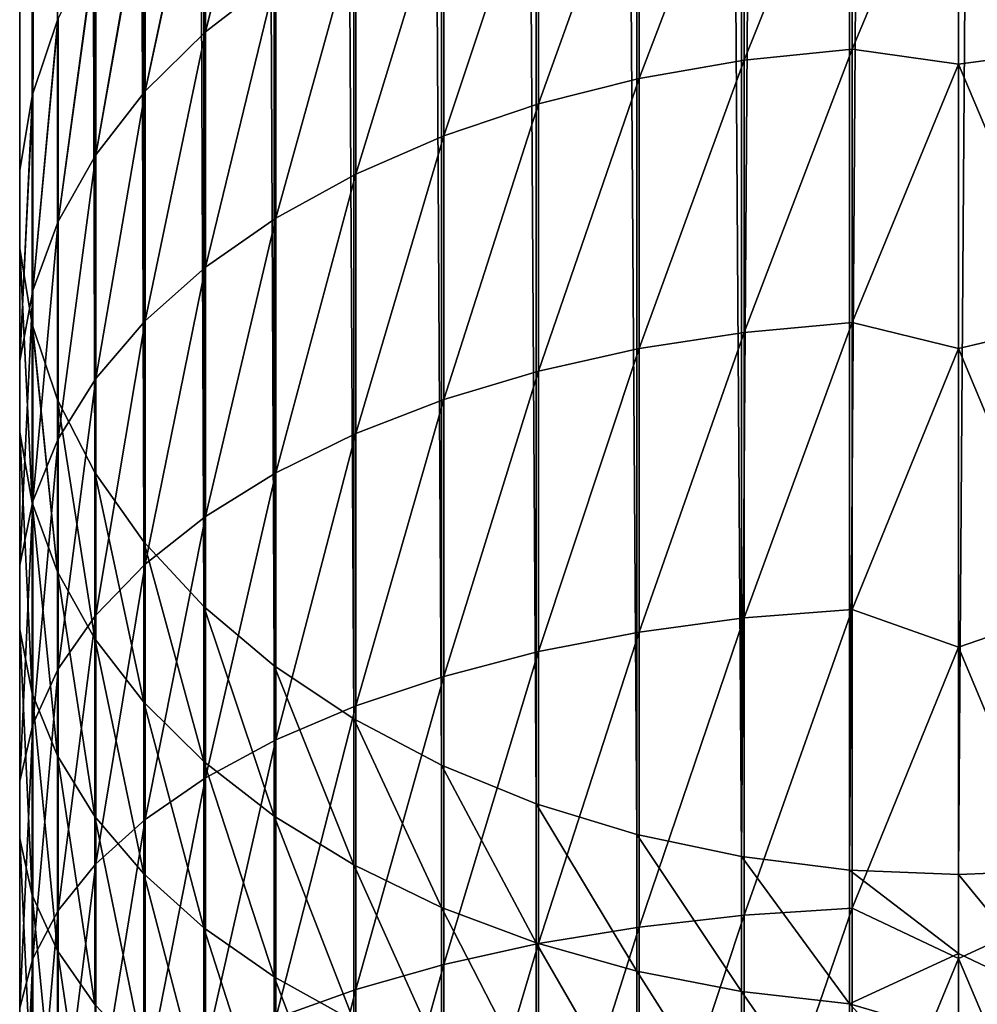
# Model space of a CAD drawing. Header units: metres. Extents: x -109 to 109, y -315 to 32.
# Tile 14 of 256: x -13 to 0, y -235 to -222. Entities that reach past the tile are written whole.
import ezdxf

# ---------------------------------------------------------------- set-up
doc = ezdxf.new("R2010")
doc.units = ezdxf.units.M
doc.layers.add('solid_K244242000C74_AAA', color=7, linetype='CONTINUOUS')

msp = doc.modelspace()

# ---------------------------------------------------------------- linework, layer by layer
at = {"layer": 'solid_K244242000C74_AAA'}
for points in [[(-12.802501, -222.58461, 343.916718), (-12.802501, -11.583954, 132.916046), (-12.978006, -12.645705, 131.854294)], [(-12.798806, -222.56987, 343.931458), (-12.453864, -221.544449, 344.956879), (-12.802501, -11.583954, 132.916046)], [(-12.802501, -222.58461, 343.916718), (-12.798806, -222.56987, 343.931458), (-12.802501, -11.583954, 132.916046)], [(-12.978006, -223.646362, 342.85495), (-12.978006, -12.645705, 131.854294), (-12.978006, -13.714684, 130.785309)], [(-12.976848, -223.632492, 342.868835), (-12.802501, -222.58461, 343.916718), (-12.978006, -12.645705, 131.854294)], [(-12.978006, -223.646362, 342.85495), (-12.976848, -223.632492, 342.868835), (-12.978006, -12.645705, 131.854294)], [(-12.979049, -224.70253, 341.798798), (-12.978006, -223.646362, 342.85495), (-12.978006, -13.714684, 130.785309)], [(-12.978006, -224.715347, 341.78598), (-12.979049, -224.70253, 341.798798), (-12.978006, -13.714684, 130.785309)], [(-12.978006, -224.715347, 341.78598), (-12.978006, -13.714684, 130.785309), (-12.802501, -14.776436, 129.723557)], [(-12.80538, -225.765518, 340.735809), (-12.978006, -224.715347, 341.78598), (-12.802501, -14.776436, 129.723557)], [(-12.802501, -225.7771, 340.724213), (-12.80538, -225.765518, 340.735809), (-12.802501, -14.776436, 129.723557)], [(-12.802501, -225.7771, 340.724213), (-12.802501, -14.776436, 129.723557), (-12.453864, -15.816602, 128.683395)], [(-12.458194, -226.807022, 339.694305), (-12.802501, -225.7771, 340.724213), (-12.453864, -15.816602, 128.683395)], [(-11.942195, -227.812943, 338.688385), (-12.458194, -226.807022, 339.694305), (-12.453864, -15.816602, 128.683395)], [(-11.942195, -227.812943, 338.688385), (-12.453864, -15.816602, 128.683395), (-11.93681, -16.821114, 127.678886)], [(-11.264376, -228.769638, 337.731689), (-11.942195, -227.812943, 338.688385), (-11.93681, -16.821114, 127.678886)], [(-11.264376, -228.769638, 337.731689), (-11.93681, -16.821114, 127.678886), (-11.25833, -17.776388, 126.72361)], [(-10.433921, -229.664169, 336.837158), (-11.264376, -228.769638, 337.731689), (-11.25833, -17.776388, 126.72361)], [(-10.433921, -229.664169, 336.837158), (-11.25833, -17.776388, 126.72361), (-10.427602, -18.669508, 125.83049)], [(-9.462083, -230.48439, 336.016937), (-10.433921, -229.664169, 336.837158), (-10.427602, -18.669508, 125.83049)], [(-9.462083, -230.48439, 336.016937), (-10.427602, -18.669508, 125.83049), (-9.455857, -19.488394, 125.011604)], [(-8.362031, -231.219193, 335.282135), (-9.462083, -230.48439, 336.016937), (-9.455857, -19.488394, 125.011604)], [(-8.362031, -231.219193, 335.282135), (-9.455857, -19.488394, 125.011604), (-8.356239, -20.221973, 124.27803)], [(-7.148671, -231.858627, 334.6427), (-8.362031, -231.219193, 335.282135), (-8.356239, -20.221973, 124.27803)], [(-7.148671, -231.858627, 334.6427), (-8.356239, -20.221973, 124.27803), (-7.143617, -20.860323, 123.639679)], [(-5.838444, -232.394043, 334.1073), (-7.148671, -231.858627, 334.6427), (-7.143617, -20.860323, 123.639679)], [(-5.838444, -232.394043, 334.1073), (-7.143617, -20.860323, 123.639679), (-5.834389, -21.394814, 123.105186)], [(-4.449104, -232.818146, 333.683167), (-5.838444, -232.394043, 334.1073), (-5.834389, -21.394814, 123.105186)], [(-4.449104, -232.818146, 333.683167), (-5.834389, -21.394814, 123.105186), (-4.446262, -21.818214, 122.681786)], [(-2.999478, -233.125214, 333.376099), (-4.449104, -232.818146, 333.683167), (-4.446262, -21.818214, 122.681786)], [(-2.999478, -233.125214, 333.376099), (-4.446262, -21.818214, 122.681786), (-2.998006, -22.124802, 122.375198)], [(-2.999478, -233.125214, 333.376099), (-2.998006, -22.124802, 122.375198), (-1.509208, -22.310427, 122.189575)], [(-1.509208, -233.311096, 333.190247), (-2.999478, -233.125214, 333.376099), (-1.509208, -22.310427, 122.189575)], [(-1.509208, -233.311096, 333.190247), (-1.509208, -22.310427, 122.189575), (0, -22.372583, 122.127419)], [(0, -233.373245, 333.128082), (0, -22.372583, 122.127419), (1.509208, -22.310427, 122.189575)], [(1.471642, -233.314163, 333.187164), (0, -233.373245, 333.128082), (1.509208, -22.310427, 122.189575)], [(0, -233.373245, 333.128082), (-1.509208, -233.311096, 333.190247), (0, -22.372583, 122.127419)], [(-10.41132, -221.71962, 350.638611), (-9.436111, -217.857895, 348.643433), (-9.455857, -217.872665, 348.628662)], [(-10.41132, -221.71962, 350.638611), (-9.436111, -220.968124, 351.518494), (-9.436111, -217.857895, 348.643433)], [(-10.41132, -221.71962, 350.638611), (-9.455857, -217.872665, 348.628662), (-10.41132, -218.676117, 347.825226)], [(-2.96267, -222.110199, 357.146881), (-1.471642, -221.958237, 357.356049), (-1.471642, -218.386948, 354.54068)], [(-2.96267, -218.554855, 354.344086), (-2.96267, -222.110199, 357.146881), (-1.471642, -218.386948, 354.54068)], [(-1.471642, -218.386948, 354.54068), (-1.471642, -221.958237, 357.356049), (0, -218.452255, 354.706055)], [(1.509208, -218.389771, 354.537384), (0, -218.452255, 354.706055), (1.509208, -221.960785, 357.352539)], [(-4.413554, -222.362976, 356.798981), (-2.96267, -222.110199, 357.146881), (-2.96267, -218.554855, 354.344086)], [(-4.413554, -218.834137, 354.017059), (-4.413554, -222.362976, 356.798981), (-2.96267, -218.554855, 354.344086)], [(-1.471642, -221.958237, 357.356049), (0, -222.163773, 357.607605), (0, -218.452255, 354.706055)], [(1.509208, -221.960785, 357.352539), (0, -218.452255, 354.706055), (0, -222.163773, 357.607605)], [(-11.245451, -222.539627, 349.678497), (-10.41132, -218.676117, 347.825226), (-10.427602, -218.691544, 347.809784)], [(-11.245451, -222.539627, 349.678497), (-10.41132, -221.71962, 350.638611), (-10.41132, -218.676117, 347.825226)], [(-11.245451, -222.539627, 349.678497), (-10.427602, -218.691544, 347.809784), (-11.245451, -219.568924, 346.932404)], [(-5.804632, -222.713135, 356.317017), (-4.413554, -222.362976, 356.798981), (-4.413554, -218.834137, 354.017059)], [(-5.804632, -219.221039, 353.564056), (-5.804632, -222.713135, 356.317017), (-4.413554, -218.834137, 354.017059)], [(-7.117056, -223.155945, 355.70752), (-5.804632, -222.713135, 356.317017), (-5.804632, -219.221039, 353.564056)], [(-7.117056, -219.710312, 352.991211), (-7.117056, -223.155945, 355.70752), (-5.804632, -219.221039, 353.564056)], [(-11.927203, -223.417038, 348.651184), (-11.245451, -219.568924, 346.932404), (-11.25833, -219.584671, 346.916656)], [(-11.927203, -223.417038, 348.651184), (-11.245451, -222.539627, 349.678497), (-11.245451, -219.568924, 346.932404)], [(-11.927203, -223.417038, 348.651184), (-11.25833, -219.584671, 346.916656), (-11.927203, -220.524231, 345.977081)], [(-8.333041, -223.68541, 354.97879), (-7.117056, -223.155945, 355.70752), (-7.117056, -219.710312, 352.991211)], [(-8.333041, -220.295303, 352.306274), (-8.333041, -223.68541, 354.97879), (-7.117056, -219.710312, 352.991211)], [(-9.436111, -224.294342, 354.140686), (-8.333041, -223.68541, 354.97879), (-8.333041, -220.295303, 352.306274)], [(-9.436111, -220.968124, 351.518494), (-9.436111, -224.294342, 354.140686), (-8.333041, -220.295303, 352.306274)], [(-12.447337, -224.339966, 347.570587), (-11.927203, -220.524231, 345.977081), (-11.93681, -220.539932, 345.961395)], [(-12.447337, -224.339966, 347.570587), (-11.927203, -223.417038, 348.651184), (-11.927203, -220.524231, 345.977081)], [(-12.447337, -224.339966, 347.570587), (-11.93681, -220.539932, 345.961395), (-12.447337, -221.529083, 344.972229)], [(-10.41132, -224.974487, 353.204529), (-9.436111, -224.294342, 354.140686), (-9.436111, -220.968124, 351.518494)], [(-10.41132, -221.71962, 350.638611), (-10.41132, -224.974487, 353.204529), (-9.436111, -220.968124, 351.518494)], [(-12.798806, -225.295883, 346.451355), (-12.447337, -221.529083, 344.972229), (-12.453864, -221.544449, 344.956879)], [(-12.798806, -225.295883, 346.451355), (-12.447337, -224.339966, 347.570587), (-12.447337, -221.529083, 344.972229)], [(-12.798806, -225.295883, 346.451355), (-12.453864, -221.544449, 344.956879), (-12.798806, -222.56987, 343.931458)], [(-11.245451, -225.716644, 352.183044), (-10.41132, -224.974487, 353.204529), (-10.41132, -221.71962, 350.638611)], [(-11.245451, -222.539627, 349.678497), (-11.245451, -225.716644, 352.183044), (-10.41132, -221.71962, 350.638611)], [(-2.96267, -225.874496, 359.662109), (-1.471642, -225.73941, 359.882538), (-1.471642, -221.958237, 357.356049)], [(-2.96267, -222.110199, 357.146881), (-2.96267, -225.874496, 359.662109), (-1.471642, -221.958237, 357.356049)], [(-1.471642, -221.958237, 357.356049), (-1.471642, -225.73941, 359.882538), (0, -222.163773, 357.607605)], [(1.509208, -221.960785, 357.352539), (0, -222.163773, 357.607605), (1.509208, -225.741669, 359.878845)], [(-4.413554, -226.099182, 359.295441), (-2.96267, -225.874496, 359.662109), (-2.96267, -222.110199, 357.146881)], [(-4.413554, -222.362976, 356.798981), (-4.413554, -226.099182, 359.295441), (-2.96267, -222.110199, 357.146881)], [(-1.471642, -225.73941, 359.882538), (0, -226.098541, 360.198395), (0, -222.163773, 357.607605)], [(1.509208, -225.741669, 359.878845), (0, -222.163773, 357.607605), (0, -226.098541, 360.198395)], [(-5.804632, -226.410461, 358.787476), (-4.413554, -226.099182, 359.295441), (-4.413554, -222.362976, 356.798981)], [(-5.804632, -222.713135, 356.317017), (-5.804632, -226.410461, 358.787476), (-4.413554, -222.362976, 356.798981)], [(-12.976848, -226.271851, 345.308624), (-12.798806, -222.56987, 343.931458), (-12.802501, -222.58461, 343.916718)], [(-12.976848, -226.271851, 345.308624), (-12.798806, -225.295883, 346.451355), (-12.798806, -222.56987, 343.931458)], [(-12.976848, -226.271851, 345.308624), (-12.802501, -222.58461, 343.916718), (-12.976848, -223.632492, 342.868835)], [(-11.927203, -226.510742, 351.090057), (-11.245451, -225.716644, 352.183044), (-11.245451, -222.539627, 349.678497)], [(-11.927203, -223.417038, 348.651184), (-11.927203, -226.510742, 351.090057), (-11.245451, -222.539627, 349.678497)], [(-7.117056, -226.804092, 358.145142), (-5.804632, -226.410461, 358.787476), (-5.804632, -222.713135, 356.317017)], [(-7.117056, -223.155945, 355.70752), (-7.117056, -226.804092, 358.145142), (-5.804632, -222.713135, 356.317017)], [(-8.333041, -227.274734, 357.377106), (-7.117056, -226.804092, 358.145142), (-7.117056, -223.155945, 355.70752)], [(-8.333041, -223.68541, 354.97879), (-8.333041, -227.274734, 357.377106), (-7.117056, -223.155945, 355.70752)], [(-12.447337, -227.346024, 349.940369), (-11.927203, -226.510742, 351.090057), (-11.927203, -223.417038, 348.651184)], [(-12.447337, -224.339966, 347.570587), (-12.447337, -227.346024, 349.940369), (-11.927203, -223.417038, 348.651184)], [(-12.979049, -227.254639, 344.157928), (-12.976848, -223.632492, 342.868835), (-12.978006, -223.646362, 342.85495)], [(-12.979049, -227.254639, 344.157928), (-12.976848, -226.271851, 345.308624), (-12.976848, -223.632492, 342.868835)], [(-12.979049, -227.254639, 344.157928), (-12.978006, -223.646362, 342.85495), (-12.979049, -224.70253, 341.798798)], [(-9.436111, -227.81604, 356.493805), (-8.333041, -227.274734, 357.377106), (-8.333041, -223.68541, 354.97879)], [(-9.436111, -224.294342, 354.140686), (-9.436111, -227.81604, 356.493805), (-8.333041, -223.68541, 354.97879)], [(-10.41132, -228.420639, 355.507172), (-9.436111, -227.81604, 356.493805), (-9.436111, -224.294342, 354.140686)], [(-10.41132, -224.974487, 353.204529), (-10.41132, -228.420639, 355.507172), (-9.436111, -224.294342, 354.140686)], [(-12.798806, -228.211182, 348.749603), (-12.447337, -227.346024, 349.940369), (-12.447337, -224.339966, 347.570587)], [(-12.798806, -225.295883, 346.451355), (-12.798806, -228.211182, 348.749603), (-12.447337, -224.339966, 347.570587)], [(-12.80538, -228.230942, 343.014832), (-12.979049, -224.70253, 341.798798), (-12.978006, -224.715347, 341.78598)], [(-12.80538, -228.230942, 343.014832), (-12.979049, -227.254639, 344.157928), (-12.979049, -224.70253, 341.798798)], [(-12.80538, -228.230942, 343.014832), (-12.978006, -224.715347, 341.78598), (-12.80538, -225.765518, 340.735809)], [(-11.245451, -229.080353, 354.430603), (-10.41132, -228.420639, 355.507172), (-10.41132, -224.974487, 353.204529)], [(-11.245451, -225.716644, 352.183044), (-11.245451, -229.080353, 354.430603), (-10.41132, -224.974487, 353.204529)], [(-12.976848, -229.094498, 347.533844), (-12.798806, -228.211182, 348.749603), (-12.798806, -225.295883, 346.451355)], [(-12.976848, -226.271851, 345.308624), (-12.976848, -229.094498, 347.533844), (-12.798806, -225.295883, 346.451355)], [(-12.458194, -229.187515, 341.894836), (-12.80538, -225.765518, 340.735809), (-12.802501, -225.7771, 340.724213)], [(-12.458194, -229.187515, 341.894836), (-12.80538, -228.230942, 343.014832), (-12.80538, -225.765518, 340.735809)], [(-12.458194, -229.187515, 341.894836), (-12.802501, -225.7771, 340.724213), (-12.458194, -226.807022, 339.694305)], [(-11.927203, -229.786255, 353.278687), (-11.245451, -229.080353, 354.430603), (-11.245451, -225.716644, 352.183044)], [(-11.927203, -226.510742, 351.090057), (-11.927203, -229.786255, 353.278687), (-11.245451, -225.716644, 352.183044)], [(-2.96267, -229.824524, 361.874237), (-1.471642, -229.707153, 362.104584), (-1.471642, -225.73941, 359.882538)], [(-2.96267, -225.874496, 359.662109), (-2.96267, -229.824524, 361.874237), (-1.471642, -225.73941, 359.882538)], [(-1.471642, -225.73941, 359.882538), (-1.471642, -229.707153, 362.104584), (0, -226.098541, 360.198395)], [(1.509208, -225.741669, 359.878845), (0, -226.098541, 360.198395), (1.509208, -229.709122, 362.100708)], [(-4.413554, -230.01976, 361.491058), (-2.96267, -229.824524, 361.874237), (-2.96267, -225.874496, 359.662109)], [(-4.413554, -226.099182, 359.295441), (-4.413554, -230.01976, 361.491058), (-2.96267, -225.874496, 359.662109)], [(-5.804632, -230.290222, 360.960266), (-4.413554, -230.01976, 361.491058), (-4.413554, -226.099182, 359.295441)], [(-5.804632, -226.410461, 358.787476), (-5.804632, -230.290222, 360.960266), (-4.413554, -226.099182, 359.295441)], [(-1.471642, -229.707153, 362.104584), (0, -230.230591, 362.461243), (0, -226.098541, 360.198395)], [(1.509208, -229.709122, 362.100708), (0, -226.098541, 360.198395), (0, -230.230591, 362.461243)], [(-12.979049, -229.983978, 346.30957), (-12.976848, -229.094498, 347.533844), (-12.976848, -226.271851, 345.308624)], [(-12.979049, -227.254639, 344.157928), (-12.979049, -229.983978, 346.30957), (-12.976848, -226.271851, 345.308624)], [(-7.117056, -230.632233, 360.289001), (-5.804632, -230.290222, 360.960266), (-5.804632, -226.410461, 358.787476)], [(-7.117056, -226.804092, 358.145142), (-7.117056, -230.632233, 360.289001), (-5.804632, -226.410461, 358.787476)], [(-12.447337, -230.528763, 352.067017), (-11.927203, -229.786255, 353.278687), (-11.927203, -226.510742, 351.090057)], [(-12.447337, -227.346024, 349.940369), (-12.447337, -230.528763, 352.067017), (-11.927203, -226.510742, 351.090057)], [(-11.942195, -230.11142, 340.81308), (-12.458194, -226.807022, 339.694305), (-11.942195, -227.812943, 338.688385)], [(-11.942195, -230.11142, 340.81308), (-12.458194, -229.187515, 341.894836), (-12.458194, -226.807022, 339.694305)], [(-8.333041, -231.041168, 359.48642), (-7.117056, -230.632233, 360.289001), (-7.117056, -226.804092, 358.145142)], [(-8.333041, -227.274734, 357.377106), (-8.333041, -231.041168, 359.48642), (-7.117056, -226.804092, 358.145142)], [(-12.80538, -230.867569, 345.093384), (-12.979049, -229.983978, 346.30957), (-12.979049, -227.254639, 344.157928)], [(-12.80538, -228.230942, 343.014832), (-12.80538, -230.867569, 345.093384), (-12.979049, -227.254639, 344.157928)], [(-9.436111, -231.51149, 358.563354), (-8.333041, -231.041168, 359.48642), (-8.333041, -227.274734, 357.377106)], [(-9.436111, -227.81604, 356.493805), (-9.436111, -231.51149, 358.563354), (-8.333041, -227.274734, 357.377106)], [(-12.798806, -231.297836, 350.812012), (-12.447337, -230.528763, 352.067017), (-12.447337, -227.346024, 349.940369)], [(-12.798806, -228.211182, 348.749603), (-12.798806, -231.297836, 350.812012), (-12.447337, -227.346024, 349.940369)], [(-11.264376, -230.990112, 339.784271), (-11.942195, -227.812943, 338.688385), (-11.264376, -228.769638, 337.731689)], [(-11.264376, -230.990112, 339.784271), (-11.942195, -230.11142, 340.81308), (-11.942195, -227.812943, 338.688385)], [(-10.41132, -232.036835, 357.532349), (-9.436111, -231.51149, 358.563354), (-9.436111, -227.81604, 356.493805)], [(-10.41132, -228.420639, 355.507172), (-10.41132, -232.036835, 357.532349), (-9.436111, -227.81604, 356.493805)], [(-12.976848, -232.083023, 349.530701), (-12.798806, -231.297836, 350.812012), (-12.798806, -228.211182, 348.749603)], [(-12.976848, -229.094498, 347.533844), (-12.976848, -232.083023, 349.530701), (-12.798806, -228.211182, 348.749603)], [(-12.458194, -231.733337, 343.901794), (-12.80538, -230.867569, 345.093384), (-12.80538, -228.230942, 343.014832)], [(-12.458194, -229.187515, 341.894836), (-12.458194, -231.733337, 343.901794), (-12.80538, -228.230942, 343.014832)], [(-11.245451, -232.610046, 356.407318), (-10.41132, -232.036835, 357.532349), (-10.41132, -228.420639, 355.507172)], [(-11.245451, -229.080353, 354.430603), (-11.245451, -232.610046, 356.407318), (-10.41132, -228.420639, 355.507172)], [(-10.433921, -231.811691, 338.822327), (-11.264376, -228.769638, 337.731689), (-10.433921, -229.664169, 336.837158)], [(-10.433921, -231.811691, 338.822327), (-11.264376, -230.990112, 339.784271), (-11.264376, -228.769638, 337.731689)], [(-12.979049, -232.873703, 348.240417), (-12.976848, -232.083023, 349.530701), (-12.976848, -229.094498, 347.533844)], [(-12.979049, -229.983978, 346.30957), (-12.979049, -232.873703, 348.240417), (-12.976848, -229.094498, 347.533844)], [(-11.942195, -232.569504, 342.750885), (-12.458194, -231.733337, 343.901794), (-12.458194, -229.187515, 341.894836)], [(-11.942195, -230.11142, 340.81308), (-11.942195, -232.569504, 342.750885), (-12.458194, -229.187515, 341.894836)], [(-11.927203, -233.223389, 355.203583), (-11.245451, -232.610046, 356.407318), (-11.245451, -229.080353, 354.430603)], [(-11.927203, -229.786255, 353.278687), (-11.927203, -233.223389, 355.203583), (-11.245451, -229.080353, 354.430603)], [(-9.462083, -232.565033, 337.940277), (-10.433921, -229.664169, 336.837158), (-9.462083, -230.48439, 336.016937)], [(-9.462083, -232.565033, 337.940277), (-10.433921, -231.811691, 338.822327), (-10.433921, -229.664169, 336.837158)], [(-2.96267, -233.935944, 363.769623), (-1.471642, -233.837006, 364.008484), (-1.471642, -229.707153, 362.104584)], [(-2.96267, -229.824524, 361.874237), (-2.96267, -233.935944, 363.769623), (-1.471642, -229.707153, 362.104584)], [(-1.471642, -229.707153, 362.104584), (-1.471642, -233.837006, 364.008484), (0, -230.230591, 362.461243)], [(1.509208, -229.709122, 362.100708), (0, -230.230591, 362.461243), (1.509208, -233.838669, 364.004456)], [(-12.447337, -233.868546, 353.937378), (-11.927203, -233.223389, 355.203583), (-11.927203, -229.786255, 353.278687)], [(-12.447337, -230.528763, 352.067017), (-12.447337, -233.868546, 353.937378), (-11.927203, -229.786255, 353.278687)], [(-4.413554, -234.10051, 363.372314), (-2.96267, -233.935944, 363.769623), (-2.96267, -229.824524, 361.874237)], [(-4.413554, -230.01976, 361.491058), (-4.413554, -234.10051, 363.372314), (-2.96267, -229.824524, 361.874237)], [(-12.80538, -233.659164, 346.958679), (-12.979049, -232.873703, 348.240417), (-12.979049, -229.983978, 346.30957)], [(-12.80538, -230.867569, 345.093384), (-12.80538, -233.659164, 346.958679), (-12.979049, -229.983978, 346.30957)], [(-11.264376, -233.364777, 341.656311), (-11.942195, -232.569504, 342.750885), (-11.942195, -230.11142, 340.81308)], [(-11.264376, -230.990112, 339.784271), (-11.264376, -233.364777, 341.656311), (-11.942195, -230.11142, 340.81308)], [(-5.804632, -234.328491, 362.82193), (-4.413554, -234.10051, 363.372314), (-4.413554, -230.01976, 361.491058)], [(-5.804632, -230.290222, 360.960266), (-5.804632, -234.328491, 362.82193), (-4.413554, -230.01976, 361.491058)], [(-1.471642, -233.837006, 364.008484), (0, -234.532654, 364.381317), (0, -230.230591, 362.461243)], [(1.509208, -233.838669, 364.004456), (0, -230.230591, 362.461243), (0, -234.532654, 364.381317)], [(-7.117056, -234.616791, 362.125916), (-5.804632, -234.328491, 362.82193), (-5.804632, -230.290222, 360.960266)], [(-7.117056, -230.632233, 360.289001), (-7.117056, -234.616791, 362.125916), (-5.804632, -230.290222, 360.960266)], [(-12.798806, -234.536774, 352.625916), (-12.447337, -233.868546, 353.937378), (-12.447337, -230.528763, 352.067017)], [(-12.798806, -231.297836, 350.812012), (-12.798806, -234.536774, 352.625916), (-12.447337, -230.528763, 352.067017)], [(-8.362031, -233.239929, 337.150055), (-9.462083, -230.48439, 336.016937), (-8.362031, -231.219193, 335.282135)], [(-8.362031, -233.239929, 337.150055), (-9.462083, -232.565033, 337.940277), (-9.462083, -230.48439, 336.016937)], [(-8.333041, -234.961502, 361.293701), (-7.117056, -234.616791, 362.125916), (-7.117056, -230.632233, 360.289001)], [(-8.333041, -231.041168, 359.48642), (-8.333041, -234.961502, 361.293701), (-7.117056, -230.632233, 360.289001)], [(-12.458194, -234.428757, 345.70282), (-12.80538, -233.659164, 346.958679), (-12.80538, -230.867569, 345.093384)], [(-12.458194, -231.733337, 343.901794), (-12.458194, -234.428757, 345.70282), (-12.80538, -230.867569, 345.093384)], [(-10.433921, -234.108353, 340.632843), (-11.264376, -233.364777, 341.656311), (-11.264376, -230.990112, 339.784271)], [(-10.433921, -231.811691, 338.822327), (-10.433921, -234.108353, 340.632843), (-11.264376, -230.990112, 339.784271)], [(-9.436111, -235.357941, 360.336609), (-8.333041, -234.961502, 361.293701), (-8.333041, -231.041168, 359.48642)], [(-9.436111, -231.51149, 358.563354), (-9.436111, -235.357941, 360.336609), (-8.333041, -231.041168, 359.48642)], [(-7.148671, -233.827225, 336.462433), (-8.362031, -231.219193, 335.282135), (-7.148671, -231.858627, 334.6427)], [(-7.148671, -233.827225, 336.462433), (-8.362031, -233.239929, 337.150055), (-8.362031, -231.219193, 335.282135)], [(-12.976848, -235.219009, 351.286957), (-12.798806, -234.536774, 352.625916), (-12.798806, -231.297836, 350.812012)], [(-12.976848, -232.083023, 349.530701), (-12.976848, -235.219009, 351.286957), (-12.798806, -231.297836, 350.812012)], [(-10.41132, -235.800766, 359.267548), (-9.436111, -235.357941, 360.336609), (-9.436111, -231.51149, 358.563354)], [(-10.41132, -232.036835, 357.532349), (-10.41132, -235.800766, 359.267548), (-9.436111, -231.51149, 358.563354)], [(-11.942195, -235.172058, 344.489868), (-12.458194, -234.428757, 345.70282), (-12.458194, -231.733337, 343.901794)], [(-11.942195, -232.569504, 342.750885), (-11.942195, -235.172058, 344.489868), (-12.458194, -231.733337, 343.901794)], [(-9.462083, -234.790161, 339.694427), (-10.433921, -234.108353, 340.632843), (-10.433921, -231.811691, 338.822327)], [(-9.462083, -232.565033, 337.940277), (-9.462083, -234.790161, 339.694427), (-10.433921, -231.811691, 338.822327)], [(-5.838444, -234.318954, 335.886688), (-7.148671, -231.858627, 334.6427), (-5.838444, -232.394043, 334.1073)], [(-5.838444, -234.318954, 335.886688), (-7.148671, -233.827225, 336.462433), (-7.148671, -231.858627, 334.6427)], [(-11.245451, -236.283951, 358.101013), (-10.41132, -235.800766, 359.267548), (-10.41132, -232.036835, 357.532349)], [(-11.245451, -232.610046, 356.407318), (-11.245451, -236.283951, 358.101013), (-10.41132, -232.036835, 357.532349)], [(-12.979049, -235.906021, 349.938599), (-12.976848, -235.219009, 351.286957), (-12.976848, -232.083023, 349.530701)], [(-12.979049, -232.873703, 348.240417), (-12.979049, -235.906021, 349.938599), (-12.976848, -232.083023, 349.530701)], [(-4.449104, -234.708496, 335.430603), (-5.838444, -232.394043, 334.1073), (-4.449104, -232.818146, 333.683167)], [(-4.449104, -234.708496, 335.430603), (-5.838444, -234.318954, 335.886688), (-5.838444, -232.394043, 334.1073)], [(-11.264376, -235.878998, 343.336243), (-11.942195, -235.172058, 344.489868), (-11.942195, -232.569504, 342.750885)], [(-11.264376, -233.364777, 341.656311), (-11.264376, -235.878998, 343.336243), (-11.942195, -232.569504, 342.750885)], [(-8.362031, -235.40097, 338.853699), (-9.462083, -234.790161, 339.694427), (-9.462083, -232.565033, 337.940277)], [(-8.362031, -233.239929, 337.150055), (-8.362031, -235.40097, 338.853699), (-9.462083, -232.565033, 337.940277)], [(-11.927203, -236.800964, 356.852844), (-11.245451, -236.283951, 358.101013), (-11.245451, -232.610046, 356.407318)], [(-11.927203, -233.223389, 355.203583), (-11.927203, -236.800964, 356.852844), (-11.245451, -232.610046, 356.407318)], [(-12.80538, -236.588501, 348.599182), (-12.979049, -235.906021, 349.938599), (-12.979049, -232.873703, 348.240417)], [(-12.80538, -233.659164, 346.958679), (-12.80538, -236.588501, 348.599182), (-12.979049, -232.873703, 348.240417)], [(-2.999478, -234.990524, 335.100372), (-4.449104, -232.818146, 333.683167), (-2.999478, -233.125214, 333.376099)], [(-2.999478, -234.990524, 335.100372), (-4.449104, -234.708496, 335.430603), (-4.449104, -232.818146, 333.683167)], [(-1.509208, -235.16124, 334.900482), (-2.999478, -233.125214, 333.376099), (-1.509208, -233.311096, 333.190247)], [(-1.509208, -235.16124, 334.900482), (-2.999478, -234.990524, 335.100372), (-2.999478, -233.125214, 333.376099)], [(-12.447337, -237.344788, 355.539948), (-11.927203, -236.800964, 356.852844), (-11.927203, -233.223389, 355.203583)], [(-12.447337, -233.868546, 353.937378), (-12.447337, -237.344788, 355.539948), (-11.927203, -233.223389, 355.203583)], [(-7.148671, -235.93251, 338.122101), (-8.362031, -235.40097, 338.853699), (-8.362031, -233.239929, 337.150055)], [(-7.148671, -233.827225, 336.462433), (-7.148671, -235.93251, 338.122101), (-8.362031, -233.239929, 337.150055)], [(-10.433921, -236.539978, 342.257629), (-11.264376, -235.878998, 343.336243), (-11.264376, -233.364777, 341.656311)], [(-10.433921, -234.108353, 340.632843), (-10.433921, -236.539978, 342.257629), (-11.264376, -233.364777, 341.656311)], [(0, -234.464264, 334.168854), (-1.509208, -233.311096, 333.190247), (0, -233.373245, 333.128082)], [(0, -234.464264, 334.168854), (-1.509208, -235.16124, 334.900482), (-1.509208, -233.311096, 333.190247)], [(1.471642, -235.164047, 334.897186), (0, -233.373245, 333.128082), (1.471642, -233.314163, 333.187164)], [(1.471642, -235.164047, 334.897186), (0, -234.464264, 334.168854), (0, -233.373245, 333.128082)], [(-12.458194, -237.257187, 347.286804), (-12.80538, -236.588501, 348.599182), (-12.80538, -233.659164, 346.958679)], [(-12.458194, -234.428757, 345.70282), (-12.458194, -237.257187, 347.286804), (-12.80538, -233.659164, 346.958679)], [(-5.838444, -236.377563, 337.509552), (-7.148671, -235.93251, 338.122101), (-7.148671, -233.827225, 336.462433)], [(-5.838444, -234.318954, 335.886688), (-5.838444, -236.377563, 337.509552), (-7.148671, -233.827225, 336.462433)], [(-12.798806, -237.908051, 354.180084), (-12.447337, -237.344788, 355.539948), (-12.447337, -233.868546, 353.937378)], [(-12.798806, -234.536774, 352.625916), (-12.798806, -237.908051, 354.180084), (-12.447337, -233.868546, 353.937378)], [(-4.413554, -238.316284, 364.927582), (-2.96267, -238.183395, 365.336578), (-2.96267, -233.935944, 363.769623)], [(-4.413554, -234.10051, 363.372314), (-4.413554, -238.316284, 364.927582), (-2.96267, -233.935944, 363.769623)], [(-2.96267, -238.183395, 365.336578), (-1.471642, -238.1035, 365.582458), (-1.471642, -233.837006, 364.008484)], [(-2.96267, -233.935944, 363.769623), (-2.96267, -238.183395, 365.336578), (-1.471642, -233.837006, 364.008484)], [(-1.471642, -233.837006, 364.008484), (-1.471642, -238.1035, 365.582458), (0, -234.532654, 364.381317)], [(1.509208, -233.838669, 364.004456), (0, -234.532654, 364.381317), (1.509208, -238.104843, 365.578339)], [(-5.804632, -238.500381, 364.361023), (-4.413554, -238.316284, 364.927582), (-4.413554, -234.10051, 363.372314)], [(-5.804632, -234.328491, 362.82193), (-5.804632, -238.500381, 364.361023), (-4.413554, -234.10051, 363.372314)], [(-9.462083, -237.146057, 341.268585), (-10.433921, -236.539978, 342.257629), (-10.433921, -234.108353, 340.632843)], [(-9.462083, -234.790161, 339.694427), (-9.462083, -237.146057, 341.268585), (-10.433921, -234.108353, 340.632843)], [(-7.117056, -238.73317, 363.644531), (-5.804632, -238.500381, 364.361023), (-5.804632, -234.328491, 362.82193)], [(-7.117056, -234.616791, 362.125916), (-7.117056, -238.73317, 363.644531), (-5.804632, -234.328491, 362.82193)], [(-4.449104, -236.730103, 337.024323), (-5.838444, -236.377563, 337.509552), (-5.838444, -234.318954, 335.886688)], [(-4.449104, -234.708496, 335.430603), (-4.449104, -236.730103, 337.024323), (-5.838444, -234.318954, 335.886688)], [(-11.942195, -237.90303, 346.019257), (-12.458194, -237.257187, 347.286804), (-12.458194, -234.428757, 345.70282)], [(-11.942195, -235.172058, 344.489868), (-11.942195, -237.90303, 346.019257), (-12.458194, -234.428757, 345.70282)], [(0, -234.464264, 334.168854), (0, -235.603088, 335.157074), (-1.509208, -235.16124, 334.900482)], [(1.471642, -235.164047, 334.897186), (0, -235.603088, 335.157074), (0, -234.464264, 334.168854)], [(-12.976848, -238.483139, 352.791718), (-12.798806, -237.908051, 354.180084), (-12.798806, -234.536774, 352.625916)], [(-12.976848, -235.219009, 351.286957), (-12.976848, -238.483139, 352.791718), (-12.798806, -234.536774, 352.625916)], [(-8.333041, -239.011536, 362.787842), (-7.117056, -238.73317, 363.644531), (-7.117056, -234.616791, 362.125916)], [(-8.333041, -234.961502, 361.293701), (-8.333041, -239.011536, 362.787842), (-7.117056, -234.616791, 362.125916)], [(-1.471642, -238.1035, 365.582458), (0, -238.976349, 365.945892), (0, -234.532654, 364.381317)], [(1.509208, -238.104843, 365.578339), (0, -234.532654, 364.381317), (0, -238.976349, 365.945892)], [(-2.999478, -236.985367, 336.672974), (-4.449104, -236.730103, 337.024323), (-4.449104, -234.708496, 335.430603)], [(-2.999478, -234.990524, 335.100372), (-2.999478, -236.985367, 336.672974), (-4.449104, -234.708496, 335.430603)], [(-8.362031, -237.689026, 340.382538), (-9.462083, -237.146057, 341.268585), (-9.462083, -234.790161, 339.694427)], [(-8.362031, -235.40097, 338.853699), (-8.362031, -237.689026, 340.382538), (-9.462083, -234.790161, 339.694427)], [(-9.436111, -239.331665, 361.802582), (-8.333041, -239.011536, 362.787842), (-8.333041, -234.961502, 361.293701)], [(-9.436111, -235.357941, 360.336609), (-9.436111, -239.331665, 361.802582), (-8.333041, -234.961502, 361.293701)], [(-1.509208, -237.139862, 336.460327), (-2.999478, -236.985367, 336.672974), (-2.999478, -234.990524, 335.100372)], [(-1.509208, -235.16124, 334.900482), (-1.509208, -237.139862, 336.460327), (-2.999478, -234.990524, 335.100372)], [(0, -236.787216, 336.090576), (-1.509208, -237.139862, 336.460327), (-1.509208, -235.16124, 334.900482)], [(0, -235.603088, 335.157074), (0, -236.787216, 336.090576), (-1.509208, -235.16124, 334.900482)], [(1.471642, -235.164047, 334.897186), (1.471642, -237.14241, 336.456818), (0, -235.603088, 335.157074)]]:
    msp.add_3dface(points, dxfattribs=at)

doc.saveas('drawing.dxf')
